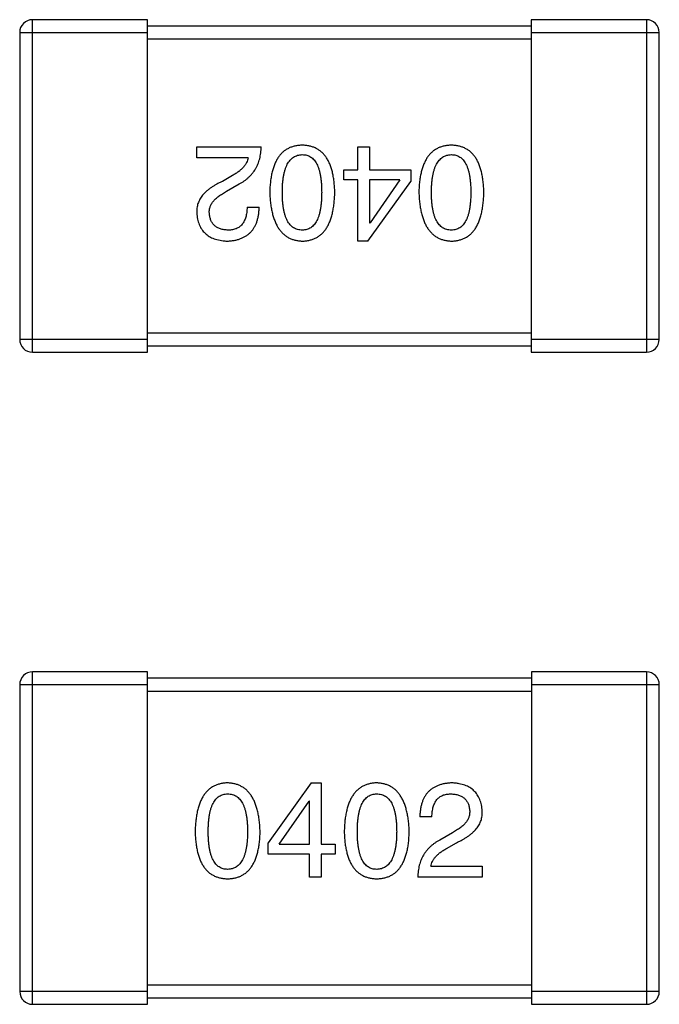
# Model space of a CAD drawing. Header units: inches. Extents: x -100 to 126, y -58 to 58.
# Tile 83 of 118: x 85.25 to 86.25, y 4.45 to 5.99. Entities that reach past the tile are written whole.
import ezdxf

# ---------------------------------------------------------------- set-up
doc = ezdxf.new("R2010")
doc.units = ezdxf.units.IN
doc.header["$LTSCALE"] = 1.21
doc.header["$MEASUREMENT"] = 0
doc.layers.get('0').update_dxf_attribs({"linetype": 'CONTINUOUS'})

msp = doc.modelspace()

# ---------------------------------------------------------------- linework, layer by layer
at = {"color": 7, "linetype": 'Continuous'}
for p, q in [((85.2685, 5.4709), (85.2685, 5.9909)), ((85.4485, 5.9909), (85.2685, 5.9909)), ((85.4485, 5.4709), (85.4485, 5.9909)), ((86.0485, 5.9909), (86.0485, 5.4709)), ((86.2285, 5.9909), (86.0485, 5.9909)), ((86.2285, 5.9909), (86.2285, 5.4709)), ((86.0485, 5.9809), (85.4485, 5.9809)), ((85.2485, 5.9709), (85.2485, 5.4909)), ((85.2485, 5.9709), (85.4485, 5.9709)), ((85.4485, 5.9609), (86.0485, 5.9609)), ((86.0485, 5.9709), (86.2485, 5.9709)), ((86.2485, 5.4909), (86.2485, 5.9709)), ((85.5254, 5.775), (85.5254, 5.7922)), ((85.5254, 5.7922), (85.6262, 5.7922)), ((85.7774, 5.7561), (85.7774, 5.7922)), ((85.7774, 5.7922), (85.7954, 5.7922)), ((85.7954, 5.7922), (85.7954, 5.7561)), ((85.6057, 5.775), (85.5254, 5.775)), ((85.5811, 5.7471), (85.5656, 5.7381)), ((85.7553, 5.7405), (85.7553, 5.7561)), ((85.7553, 5.7561), (85.7774, 5.7561)), ((85.7954, 5.7561), (85.8602, 5.7561)), ((85.8602, 5.7561), (85.8602, 5.7381)), ((85.5721, 5.7225), (85.5918, 5.734)), ((85.7774, 5.7405), (85.7553, 5.7405)), ((85.7774, 5.6446), (85.7774, 5.7405)), ((85.793, 5.6446), (85.8602, 5.7381)), ((85.7954, 5.7405), (85.7954, 5.6733)), ((85.843, 5.7405), (85.7954, 5.7405)), ((85.843, 5.7405), (85.7963, 5.6733)), ((85.6041, 5.6979), (85.6229, 5.6979)), ((85.7954, 5.6733), (85.7963, 5.6733)), ((85.793, 5.6446), (85.7774, 5.6446)), ((86.0485, 5.5009), (85.4485, 5.5009)), ((85.4485, 5.4909), (85.2485, 5.4909)), ((86.2485, 5.4909), (86.0485, 5.4909)), ((85.2685, 5.4709), (85.4485, 5.4709)), ((85.4485, 5.4809), (86.0485, 5.4809)), ((86.0485, 5.4709), (86.2285, 5.4709)), ((85.2686, 4.451), (85.2686, 4.971)), ((85.4486, 4.971), (85.2686, 4.971)), ((85.4486, 4.451), (85.4486, 4.971)), ((86.0486, 4.961), (85.4486, 4.961)), ((86.0486, 4.971), (86.0486, 4.451)), ((86.2286, 4.971), (86.0486, 4.971)), ((86.2286, 4.971), (86.2286, 4.451)), ((85.2486, 4.951), (85.2486, 4.471)), ((85.2486, 4.951), (85.4486, 4.951)), ((86.0486, 4.951), (86.2486, 4.951)), ((86.2486, 4.471), (86.2486, 4.951)), ((85.4486, 4.941), (86.0486, 4.941)), ((85.7042, 4.7973), (85.6369, 4.7038)), ((85.7042, 4.7973), (85.7197, 4.7973)), ((85.7197, 4.7973), (85.7197, 4.7014)), ((85.6542, 4.7014), (85.7009, 4.7686)), ((85.7017, 4.7686), (85.7009, 4.7686)), ((85.7017, 4.7014), (85.7017, 4.7686)), ((85.8931, 4.744), (85.8742, 4.744)), ((85.925, 4.7194), (85.9053, 4.7079)), ((85.6369, 4.6858), (85.6369, 4.7038)), ((85.6542, 4.7014), (85.7017, 4.7014)), ((85.7197, 4.7014), (85.7419, 4.7014)), ((85.7419, 4.7014), (85.7419, 4.6858)), ((85.916, 4.6948), (85.9316, 4.7038)), ((85.7017, 4.6858), (85.6369, 4.6858)), ((85.7017, 4.6497), (85.7017, 4.6858)), ((85.7197, 4.6858), (85.7197, 4.6497)), ((85.7419, 4.6858), (85.7197, 4.6858)), ((85.8914, 4.6669), (85.9717, 4.6669)), ((85.9717, 4.6669), (85.9717, 4.6497)), ((85.7197, 4.6497), (85.7017, 4.6497)), ((85.9717, 4.6497), (85.8709, 4.6497)), ((85.4486, 4.471), (85.2486, 4.471)), ((86.0486, 4.481), (85.4486, 4.481)), ((86.2486, 4.471), (86.0486, 4.471)), ((85.2686, 4.451), (85.4486, 4.451)), ((85.4486, 4.461), (86.0486, 4.461)), ((86.0486, 4.451), (86.2286, 4.451))]:
    msp.add_line(p, q, dxfattribs=at)
for centre, start, end in [((85.2685, 5.9709), 89.9999, 179.9999), ((86.2285, 5.9709), 359.9999, 89.9999), ((85.2685, 5.4909), 179.9999, 269.9999), ((86.2285, 5.4909), 269.9999, 359.9999), ((85.2686, 4.951), 89.9999, 179.9999), ((86.2286, 4.951), 359.9999, 89.9999), ((85.2686, 4.471), 179.9999, 269.9999), ((86.2286, 4.471), 269.9999, 359.9999)]:
    msp.add_arc(centre, 0.02, start, end, dxfattribs=at)
for points, knots in [([(85.5918, 5.734), (85.5932, 5.7347), (85.5959, 5.7363), (85.5997, 5.7388), (85.6033, 5.7415), (85.6065, 5.7443), (85.6096, 5.7474), (85.6124, 5.7506), (85.615, 5.754), (85.6172, 5.7575), (85.6193, 5.7613), (85.621, 5.7652), (85.6226, 5.7692), (85.6238, 5.7735), (85.6248, 5.7779), (85.6255, 5.7825), (85.626, 5.7873), (85.6262, 5.7905), (85.6262, 5.7922)], [0, 0, 0, 0, 0.065828, 0.130094, 0.192451, 0.254037, 0.313974, 0.373757, 0.433048, 0.492243, 0.551902, 0.611758, 0.672678, 0.734814, 0.798569, 0.863693, 0.930488, 1, 1, 1, 1]), ([(85.6903, 5.7946), (85.6883, 5.7946), (85.6845, 5.7944), (85.6788, 5.7934), (85.6736, 5.7919), (85.6687, 5.7898), (85.6642, 5.7872), (85.66, 5.784), (85.6563, 5.7802), (85.6529, 5.7758), (85.6499, 5.7709), (85.6473, 5.7654), (85.6451, 5.7593), (85.6432, 5.7527), (85.6417, 5.7456), (85.6406, 5.7378), (85.6398, 5.7295), (85.6396, 5.7238), (85.6395, 5.7209)], [0, 0, 0, 0, 0.059134, 0.115603, 0.169236, 0.221572, 0.273254, 0.32474, 0.377319, 0.431815, 0.488555, 0.548609, 0.612242, 0.680182, 0.75251, 0.829782, 0.91231, 1, 1, 1, 1]), ([(85.7412, 5.7209), (85.7411, 5.7238), (85.7409, 5.7295), (85.7401, 5.7378), (85.739, 5.7456), (85.7375, 5.7527), (85.7356, 5.7593), (85.7334, 5.7654), (85.7308, 5.7709), (85.7277, 5.7758), (85.7244, 5.7802), (85.7206, 5.784), (85.7165, 5.7872), (85.712, 5.7898), (85.7071, 5.7919), (85.7018, 5.7934), (85.6962, 5.7944), (85.6923, 5.7946), (85.6903, 5.7946)], [0, 0, 0, 0, 0.087693, 0.170223, 0.247496, 0.319826, 0.387768, 0.451403, 0.511459, 0.568358, 0.622671, 0.675251, 0.726739, 0.778422, 0.830759, 0.884394, 0.940865, 1, 1, 1, 1]), ([(85.9235, 5.7946), (85.9215, 5.7946), (85.9176, 5.7944), (85.912, 5.7934), (85.9067, 5.7919), (85.9018, 5.7898), (85.8973, 5.7872), (85.8932, 5.784), (85.8894, 5.7802), (85.886, 5.7758), (85.8831, 5.7709), (85.8805, 5.7654), (85.8782, 5.7593), (85.8764, 5.7527), (85.8748, 5.7456), (85.8737, 5.7378), (85.873, 5.7295), (85.8728, 5.7238), (85.8727, 5.7209)], [0, 0, 0, 0, 0.059134, 0.115603, 0.169236, 0.221572, 0.273254, 0.32474, 0.377319, 0.431815, 0.488555, 0.548609, 0.612242, 0.680182, 0.75251, 0.829782, 0.91231, 1, 1, 1, 1]), ([(85.9743, 5.7209), (85.9742, 5.7238), (85.974, 5.7295), (85.9732, 5.7378), (85.9721, 5.7456), (85.9706, 5.7527), (85.9688, 5.7593), (85.9665, 5.7654), (85.9639, 5.7709), (85.9609, 5.7758), (85.9576, 5.7802), (85.9538, 5.784), (85.9497, 5.7872), (85.9451, 5.7898), (85.9402, 5.7919), (85.935, 5.7934), (85.9294, 5.7944), (85.9255, 5.7946), (85.9235, 5.7946)], [0, 0, 0, 0, 0.087693, 0.170223, 0.247496, 0.319826, 0.387768, 0.451403, 0.511459, 0.568358, 0.622671, 0.675251, 0.726739, 0.778422, 0.830759, 0.884394, 0.940865, 1, 1, 1, 1]), ([(85.6057, 5.775), (85.6055, 5.7737), (85.6049, 5.771), (85.6033, 5.7673), (85.6011, 5.7636), (85.5983, 5.7601), (85.5949, 5.7566), (85.5909, 5.7533), (85.5863, 5.7501), (85.5829, 5.7481), (85.5811, 5.7471)], [0, 0, 0, 0, 0.103034, 0.208166, 0.318255, 0.434664, 0.559728, 0.695394, 0.841708, 1, 1, 1, 1]), ([(85.6592, 5.7209), (85.6592, 5.7232), (85.6593, 5.7278), (85.6596, 5.7344), (85.6602, 5.7405), (85.6611, 5.7463), (85.6621, 5.7515), (85.6635, 5.7564), (85.665, 5.7607), (85.6669, 5.7647), (85.6689, 5.7682), (85.6713, 5.7712), (85.6738, 5.7738), (85.6767, 5.7759), (85.6797, 5.7776), (85.683, 5.7789), (85.6866, 5.7797), (85.6891, 5.7798), (85.6903, 5.7799)], [0, 0, 0, 0, 0.094834, 0.184067, 0.267029, 0.344713, 0.417334, 0.484367, 0.546941, 0.604717, 0.65953, 0.710539, 0.759381, 0.806382, 0.853027, 0.900623, 0.949121, 1, 1, 1, 1]), ([(85.6903, 5.7799), (85.6916, 5.7798), (85.694, 5.7797), (85.6974, 5.7791), (85.7007, 5.7779), (85.7037, 5.7762), (85.7064, 5.7742), (85.7089, 5.7716), (85.7112, 5.7686), (85.7132, 5.7651), (85.715, 5.7611), (85.7165, 5.7567), (85.7178, 5.7519), (85.7189, 5.7466), (85.7197, 5.7408), (85.7202, 5.7346), (85.7206, 5.7279), (85.7206, 5.7232), (85.7207, 5.7209)], [0, 0, 0, 0, 0.049766, 0.097012, 0.143225, 0.188786, 0.235079, 0.282962, 0.333687, 0.387747, 0.445963, 0.508657, 0.576545, 0.649868, 0.72822, 0.812712, 0.903543, 1, 1, 1, 1]), ([(85.8923, 5.7209), (85.8924, 5.7232), (85.8924, 5.7278), (85.8928, 5.7344), (85.8934, 5.7405), (85.8942, 5.7463), (85.8953, 5.7515), (85.8966, 5.7564), (85.8982, 5.7607), (85.9, 5.7647), (85.9021, 5.7682), (85.9044, 5.7712), (85.907, 5.7738), (85.9098, 5.7759), (85.9129, 5.7776), (85.9162, 5.7789), (85.9198, 5.7797), (85.9222, 5.7798), (85.9235, 5.7799)], [0, 0, 0, 0, 0.094834, 0.184067, 0.267029, 0.344713, 0.417334, 0.484367, 0.546941, 0.604717, 0.65953, 0.710539, 0.759381, 0.806382, 0.853027, 0.900623, 0.949121, 1, 1, 1, 1]), ([(85.9235, 5.7799), (85.9247, 5.7798), (85.9271, 5.7797), (85.9306, 5.7791), (85.9338, 5.7779), (85.9368, 5.7762), (85.9396, 5.7742), (85.9421, 5.7716), (85.9443, 5.7686), (85.9463, 5.7651), (85.9481, 5.7611), (85.9497, 5.7567), (85.9509, 5.7519), (85.952, 5.7466), (85.9528, 5.7408), (85.9534, 5.7346), (85.9538, 5.7279), (85.9538, 5.7232), (85.9538, 5.7209)], [0, 0, 0, 0, 0.049766, 0.097012, 0.143225, 0.188786, 0.235079, 0.282962, 0.333687, 0.387747, 0.445963, 0.508657, 0.576545, 0.649868, 0.72822, 0.812712, 0.903543, 1, 1, 1, 1]), ([(85.5656, 5.7381), (85.5639, 5.7373), (85.5606, 5.7358), (85.5558, 5.7333), (85.5515, 5.7307), (85.5474, 5.728), (85.5437, 5.7253), (85.5403, 5.7224), (85.5373, 5.7195), (85.5346, 5.7164), (85.5323, 5.7133), (85.5303, 5.7101), (85.5286, 5.7068), (85.5272, 5.7034), (85.5263, 5.6999), (85.5256, 5.6963), (85.5253, 5.6926), (85.5254, 5.6901), (85.5254, 5.6889)], [0, 0, 0, 0, 0.082731, 0.161257, 0.236138, 0.307554, 0.375712, 0.440848, 0.502916, 0.562567, 0.619798, 0.675716, 0.73039, 0.78386, 0.837315, 0.890547, 0.944917, 1, 1, 1, 1]), ([(85.5451, 5.6881), (85.545, 5.6889), (85.5449, 5.6905), (85.5451, 5.6929), (85.5455, 5.6953), (85.5461, 5.6976), (85.547, 5.6999), (85.5481, 5.7022), (85.5494, 5.7044), (85.551, 5.7066), (85.5528, 5.7087), (85.5549, 5.7108), (85.5572, 5.7129), (85.5597, 5.7149), (85.5625, 5.7168), (85.5655, 5.7188), (85.5687, 5.7207), (85.571, 5.7219), (85.5721, 5.7225)], [0, 0, 0, 0, 0.052237, 0.103888, 0.155485, 0.207395, 0.259864, 0.31356, 0.369176, 0.4266, 0.486836, 0.550048, 0.61567, 0.685271, 0.75824, 0.834614, 0.915635, 1, 1, 1, 1]), ([(85.6395, 5.7209), (85.6396, 5.7179), (85.6399, 5.712), (85.6408, 5.7035), (85.642, 5.6956), (85.6435, 5.6883), (85.6454, 5.6815), (85.6477, 5.6753), (85.6503, 5.6696), (85.6533, 5.6645), (85.6567, 5.66), (85.6604, 5.6561), (85.6645, 5.6527), (85.669, 5.6499), (85.6738, 5.6477), (85.679, 5.6461), (85.6845, 5.645), (85.6884, 5.6448), (85.6903, 5.6446)], [0, 0, 0, 0, 0.088475, 0.171606, 0.249595, 0.322626, 0.391327, 0.455765, 0.516374, 0.573675, 0.628522, 0.681161, 0.732559, 0.783563, 0.83504, 0.887639, 0.942585, 1, 1, 1, 1]), ([(85.6903, 5.6619), (85.6891, 5.6619), (85.6866, 5.662), (85.6831, 5.6627), (85.6797, 5.6638), (85.6766, 5.6655), (85.6738, 5.6676), (85.6712, 5.6701), (85.669, 5.6732), (85.6668, 5.6767), (85.665, 5.6806), (85.6635, 5.685), (85.6621, 5.6899), (85.6611, 5.6952), (85.6602, 5.7009), (85.6596, 5.7072), (85.6593, 5.7139), (85.6592, 5.7185), (85.6592, 5.7209)], [0, 0, 0, 0, 0.050604, 0.098688, 0.145699, 0.191791, 0.238625, 0.286717, 0.337546, 0.391814, 0.449755, 0.512106, 0.579685, 0.652048, 0.730262, 0.814146, 0.904281, 1, 1, 1, 1]), ([(85.7207, 5.7209), (85.7206, 5.7185), (85.7206, 5.7139), (85.7202, 5.7072), (85.7197, 5.7009), (85.7189, 5.6952), (85.7177, 5.6899), (85.7165, 5.685), (85.715, 5.6806), (85.7132, 5.6767), (85.7112, 5.6732), (85.7089, 5.6701), (85.7064, 5.6676), (85.7037, 5.6655), (85.7007, 5.6638), (85.6974, 5.6627), (85.694, 5.662), (85.6916, 5.6619), (85.6903, 5.6619)], [0, 0, 0, 0, 0.096452, 0.187278, 0.271765, 0.350519, 0.423437, 0.491321, 0.554011, 0.612224, 0.666281, 0.717003, 0.764884, 0.811423, 0.856783, 0.902993, 0.950236, 1, 1, 1, 1]), ([(85.6903, 5.6446), (85.6923, 5.6447), (85.6962, 5.6449), (85.7018, 5.6459), (85.7071, 5.6475), (85.712, 5.6496), (85.7165, 5.6523), (85.7206, 5.6557), (85.7244, 5.6596), (85.7278, 5.6641), (85.7308, 5.6692), (85.7334, 5.6749), (85.7356, 5.6811), (85.7375, 5.688), (85.739, 5.6954), (85.7401, 5.7034), (85.7409, 5.7119), (85.7411, 5.7178), (85.7412, 5.7209)], [0, 0, 0, 0, 0.057911, 0.113262, 0.165956, 0.217443, 0.268511, 0.319665, 0.372, 0.426129, 0.483365, 0.543779, 0.607756, 0.676562, 0.749704, 0.827713, 0.911177, 1, 1, 1, 1]), ([(85.8727, 5.7209), (85.8728, 5.7179), (85.8731, 5.712), (85.8739, 5.7035), (85.8751, 5.6956), (85.8767, 5.6883), (85.8785, 5.6815), (85.8808, 5.6753), (85.8835, 5.6696), (85.8865, 5.6645), (85.8898, 5.66), (85.8936, 5.6561), (85.8977, 5.6527), (85.9021, 5.6499), (85.907, 5.6477), (85.9122, 5.6461), (85.9177, 5.645), (85.9215, 5.6448), (85.9235, 5.6446)], [0, 0, 0, 0, 0.088475, 0.171606, 0.249595, 0.322626, 0.391327, 0.455765, 0.516374, 0.573675, 0.628522, 0.681161, 0.732559, 0.783563, 0.83504, 0.887639, 0.942585, 1, 1, 1, 1]), ([(85.9235, 5.6619), (85.9222, 5.6619), (85.9198, 5.662), (85.9162, 5.6627), (85.9129, 5.6638), (85.9098, 5.6655), (85.907, 5.6676), (85.9044, 5.6701), (85.9021, 5.6732), (85.9, 5.6767), (85.8982, 5.6806), (85.8966, 5.685), (85.8953, 5.6899), (85.8942, 5.6952), (85.8934, 5.7009), (85.8928, 5.7072), (85.8924, 5.7139), (85.8924, 5.7185), (85.8923, 5.7209)], [0, 0, 0, 0, 0.050604, 0.098688, 0.145699, 0.191791, 0.238625, 0.286717, 0.337546, 0.391814, 0.449755, 0.512106, 0.579685, 0.652048, 0.730262, 0.814146, 0.904281, 1, 1, 1, 1]), ([(85.9235, 5.6446), (85.9255, 5.6447), (85.9294, 5.6449), (85.935, 5.6459), (85.9402, 5.6475), (85.9451, 5.6496), (85.9497, 5.6523), (85.9538, 5.6557), (85.9576, 5.6596), (85.9609, 5.6641), (85.9639, 5.6692), (85.9665, 5.6749), (85.9688, 5.6811), (85.9706, 5.688), (85.9721, 5.6954), (85.9732, 5.7034), (85.974, 5.7119), (85.9742, 5.7178), (85.9743, 5.7209)], [0, 0, 0, 0, 0.057911, 0.113262, 0.165956, 0.217443, 0.268511, 0.319665, 0.372, 0.426129, 0.483365, 0.543779, 0.607756, 0.676562, 0.749704, 0.827713, 0.911177, 1, 1, 1, 1]), ([(85.9538, 5.7209), (85.9538, 5.7185), (85.9538, 5.7139), (85.9534, 5.7072), (85.9528, 5.7009), (85.952, 5.6952), (85.9509, 5.6899), (85.9497, 5.685), (85.9481, 5.6806), (85.9463, 5.6767), (85.9443, 5.6732), (85.9421, 5.6701), (85.9396, 5.6676), (85.9368, 5.6655), (85.9338, 5.6638), (85.9306, 5.6627), (85.9271, 5.662), (85.9247, 5.6619), (85.9235, 5.6619)], [0, 0, 0, 0, 0.096452, 0.187278, 0.271765, 0.350519, 0.423437, 0.491321, 0.554011, 0.612224, 0.666281, 0.717003, 0.764884, 0.811423, 0.856783, 0.902993, 0.950236, 1, 1, 1, 1]), ([(85.5721, 5.6446), (85.5741, 5.6447), (85.5781, 5.6449), (85.5838, 5.6457), (85.5891, 5.6469), (85.594, 5.6485), (85.5985, 5.6505), (85.6027, 5.6528), (85.6065, 5.6555), (85.6099, 5.6587), (85.6129, 5.6623), (85.6155, 5.6662), (85.6177, 5.6706), (85.6196, 5.6753), (85.621, 5.6804), (85.6221, 5.6859), (85.6227, 5.6918), (85.6229, 5.6958), (85.6229, 5.6979)], [0, 0, 0, 0, 0.07282, 0.141057, 0.2062, 0.267672, 0.326735, 0.383519, 0.439188, 0.494454, 0.549628, 0.605958, 0.66397, 0.72402, 0.787502, 0.854127, 0.925065, 1, 1, 1, 1]), ([(85.6041, 5.6979), (85.604, 5.6965), (85.6039, 5.6936), (85.6035, 5.6895), (85.6029, 5.6857), (85.602, 5.6822), (85.6009, 5.679), (85.5996, 5.676), (85.5981, 5.6733), (85.5963, 5.6709), (85.5944, 5.6687), (85.5922, 5.6669), (85.5898, 5.6653), (85.5872, 5.664), (85.5843, 5.6631), (85.5813, 5.6624), (85.578, 5.6619), (85.5757, 5.6619), (85.5746, 5.6619)], [0, 0, 0, 0, 0.082594, 0.15978, 0.232961, 0.301462, 0.365595, 0.426678, 0.484662, 0.540809, 0.595146, 0.648401, 0.702272, 0.757102, 0.813447, 0.872233, 0.934055, 1, 1, 1, 1]), ([(85.5254, 5.6889), (85.5255, 5.6872), (85.5258, 5.6839), (85.5266, 5.6791), (85.5277, 5.6746), (85.5292, 5.6705), (85.5309, 5.6666), (85.533, 5.6631), (85.5355, 5.6598), (85.5383, 5.6569), (85.5414, 5.6543), (85.5448, 5.6519), (85.5486, 5.6499), (85.5526, 5.6482), (85.5571, 5.6469), (85.5618, 5.6458), (85.5668, 5.645), (85.5703, 5.6448), (85.5721, 5.6446)], [0, 0, 0, 0, 0.070688, 0.137741, 0.201612, 0.262778, 0.321223, 0.378455, 0.434411, 0.490146, 0.546362, 0.603392, 0.662208, 0.723401, 0.787372, 0.85442, 0.925153, 1, 1, 1, 1]), ([(85.5746, 5.6619), (85.5735, 5.6619), (85.5713, 5.662), (85.5681, 5.6624), (85.5651, 5.663), (85.5623, 5.6637), (85.5598, 5.6647), (85.5574, 5.6659), (85.5552, 5.6672), (85.5532, 5.6688), (85.5515, 5.6705), (85.5499, 5.6725), (85.5486, 5.6746), (85.5475, 5.6769), (85.5466, 5.6795), (85.5458, 5.6822), (85.5453, 5.6851), (85.5452, 5.6871), (85.5451, 5.6881)], [0, 0, 0, 0, 0.076112, 0.148436, 0.216883, 0.281466, 0.34298, 0.402356, 0.459881, 0.51546, 0.571111, 0.62658, 0.683162, 0.741007, 0.801404, 0.863825, 0.930544, 1, 1, 1, 1]), ([(85.5737, 4.7973), (85.5717, 4.7972), (85.5678, 4.797), (85.5621, 4.796), (85.5569, 4.7944), (85.552, 4.7923), (85.5475, 4.7896), (85.5433, 4.7862), (85.5396, 4.7823), (85.5362, 4.7778), (85.5332, 4.7727), (85.5306, 4.767), (85.5284, 4.7608), (85.5265, 4.754), (85.525, 4.7466), (85.5239, 4.7386), (85.5231, 4.73), (85.5229, 4.7241), (85.5228, 4.721)], [0, 0, 0, 0, 0.057911, 0.113262, 0.165956, 0.217443, 0.268511, 0.319665, 0.372, 0.426129, 0.483365, 0.543779, 0.607756, 0.676562, 0.749704, 0.827713, 0.911177, 1, 1, 1, 1]), ([(85.6245, 4.721), (85.6243, 4.7241), (85.6241, 4.7299), (85.6232, 4.7384), (85.622, 4.7463), (85.6205, 4.7536), (85.6186, 4.7604), (85.6163, 4.7667), (85.6137, 4.7723), (85.6107, 4.7774), (85.6073, 4.7819), (85.6036, 4.7859), (85.5995, 4.7892), (85.595, 4.792), (85.5902, 4.7942), (85.585, 4.7959), (85.5794, 4.7969), (85.5756, 4.7972), (85.5737, 4.7973)], [0, 0, 0, 0, 0.088475, 0.171606, 0.249595, 0.322626, 0.391327, 0.455765, 0.516374, 0.573675, 0.628522, 0.681161, 0.732559, 0.783563, 0.83504, 0.887639, 0.942585, 1, 1, 1, 1]), ([(85.8068, 4.7973), (85.8048, 4.7972), (85.8009, 4.797), (85.7953, 4.796), (85.7901, 4.7944), (85.7851, 4.7923), (85.7806, 4.7896), (85.7765, 4.7862), (85.7727, 4.7823), (85.7694, 4.7778), (85.7664, 4.7727), (85.7638, 4.767), (85.7615, 4.7608), (85.7597, 4.754), (85.7581, 4.7466), (85.7571, 4.7386), (85.7563, 4.73), (85.7561, 4.7241), (85.756, 4.721)], [0, 0, 0, 0, 0.057911, 0.113262, 0.165956, 0.217443, 0.268511, 0.319665, 0.372, 0.426129, 0.483365, 0.543779, 0.607756, 0.676562, 0.749704, 0.827713, 0.911177, 1, 1, 1, 1]), ([(85.8576, 4.721), (85.8575, 4.7241), (85.8572, 4.7299), (85.8564, 4.7384), (85.8552, 4.7463), (85.8536, 4.7536), (85.8517, 4.7604), (85.8495, 4.7667), (85.8468, 4.7723), (85.8438, 4.7774), (85.8404, 4.7819), (85.8367, 4.7859), (85.8326, 4.7892), (85.8282, 4.792), (85.8233, 4.7942), (85.8181, 4.7959), (85.8126, 4.7969), (85.8088, 4.7972), (85.8068, 4.7973)], [0, 0, 0, 0, 0.088475, 0.171606, 0.249595, 0.322626, 0.391327, 0.455765, 0.516374, 0.573675, 0.628522, 0.681161, 0.732559, 0.783563, 0.83504, 0.887639, 0.942585, 1, 1, 1, 1]), ([(85.925, 4.7973), (85.923, 4.7972), (85.9191, 4.797), (85.9134, 4.7962), (85.9081, 4.795), (85.9031, 4.7934), (85.8986, 4.7915), (85.8944, 4.7891), (85.8906, 4.7864), (85.8873, 4.7832), (85.8842, 4.7796), (85.8816, 4.7757), (85.8794, 4.7714), (85.8776, 4.7666), (85.8761, 4.7615), (85.8751, 4.756), (85.8744, 4.7501), (85.8743, 4.7461), (85.8742, 4.744)], [0, 0, 0, 0, 0.07282, 0.141057, 0.2062, 0.267672, 0.326735, 0.383519, 0.439188, 0.494454, 0.549628, 0.605958, 0.66397, 0.72402, 0.787502, 0.854127, 0.925065, 1, 1, 1, 1]), ([(85.9717, 4.753), (85.9716, 4.7547), (85.9713, 4.758), (85.9705, 4.7628), (85.9694, 4.7673), (85.968, 4.7714), (85.9662, 4.7753), (85.9641, 4.7789), (85.9617, 4.7821), (85.9589, 4.785), (85.9558, 4.7877), (85.9523, 4.79), (85.9486, 4.792), (85.9445, 4.7937), (85.9401, 4.795), (85.9354, 4.7961), (85.9303, 4.7969), (85.9268, 4.7971), (85.925, 4.7973)], [0, 0, 0, 0, 0.070688, 0.137741, 0.201612, 0.262778, 0.321223, 0.378455, 0.434411, 0.490146, 0.546362, 0.603392, 0.662208, 0.723401, 0.787372, 0.85442, 0.925153, 1, 1, 1, 1]), ([(85.5433, 4.721), (85.5433, 4.7234), (85.5434, 4.728), (85.5438, 4.7347), (85.5443, 4.741), (85.5451, 4.7468), (85.5462, 4.7521), (85.5475, 4.7569), (85.549, 4.7613), (85.5508, 4.7652), (85.5528, 4.7687), (85.5551, 4.7718), (85.5576, 4.7743), (85.5603, 4.7765), (85.5633, 4.7781), (85.5665, 4.7792), (85.57, 4.7799), (85.5724, 4.78), (85.5737, 4.7801)], [0, 0, 0, 0, 0.096452, 0.187278, 0.271765, 0.350519, 0.423437, 0.491321, 0.554011, 0.612224, 0.666281, 0.717003, 0.764884, 0.811423, 0.856783, 0.902993, 0.950236, 1, 1, 1, 1]), ([(85.5737, 4.7801), (85.5749, 4.78), (85.5774, 4.7799), (85.5809, 4.7792), (85.5843, 4.7781), (85.5874, 4.7765), (85.5901, 4.7743), (85.5927, 4.7718), (85.595, 4.7687), (85.5971, 4.7653), (85.5989, 4.7613), (85.6005, 4.7569), (85.6018, 4.7521), (85.6029, 4.7467), (85.6038, 4.741), (85.6044, 4.7347), (85.6047, 4.728), (85.6048, 4.7234), (85.6048, 4.721)], [0, 0, 0, 0, 0.050604, 0.098688, 0.145699, 0.191791, 0.238625, 0.286717, 0.337546, 0.391814, 0.449755, 0.512106, 0.579685, 0.652048, 0.730262, 0.814146, 0.904281, 1, 1, 1, 1]), ([(85.7765, 4.721), (85.7765, 4.7234), (85.7765, 4.728), (85.7769, 4.7347), (85.7775, 4.741), (85.7783, 4.7468), (85.7794, 4.7521), (85.7806, 4.7569), (85.7822, 4.7613), (85.784, 4.7652), (85.786, 4.7687), (85.7882, 4.7718), (85.7907, 4.7743), (85.7935, 4.7765), (85.7965, 4.7781), (85.7997, 4.7792), (85.8032, 4.7799), (85.8056, 4.78), (85.8068, 4.7801)], [0, 0, 0, 0, 0.096452, 0.187278, 0.271765, 0.350519, 0.423437, 0.491321, 0.554011, 0.612224, 0.666281, 0.717003, 0.764884, 0.811423, 0.856783, 0.902993, 0.950236, 1, 1, 1, 1]), ([(85.8068, 4.7801), (85.8081, 4.78), (85.8105, 4.7799), (85.8141, 4.7792), (85.8174, 4.7781), (85.8205, 4.7765), (85.8233, 4.7743), (85.8259, 4.7718), (85.8282, 4.7687), (85.8303, 4.7653), (85.8321, 4.7613), (85.8337, 4.7569), (85.835, 4.7521), (85.8361, 4.7467), (85.8369, 4.741), (85.8375, 4.7347), (85.8379, 4.728), (85.8379, 4.7234), (85.838, 4.721)], [0, 0, 0, 0, 0.050604, 0.098688, 0.145699, 0.191791, 0.238625, 0.286717, 0.337546, 0.391814, 0.449755, 0.512106, 0.579685, 0.652048, 0.730262, 0.814146, 0.904281, 1, 1, 1, 1]), ([(85.8931, 4.744), (85.8931, 4.7455), (85.8932, 4.7483), (85.8936, 4.7524), (85.8943, 4.7562), (85.8951, 4.7597), (85.8962, 4.763), (85.8975, 4.766), (85.899, 4.7687), (85.9008, 4.7711), (85.9027, 4.7732), (85.9049, 4.7751), (85.9073, 4.7766), (85.91, 4.7779), (85.9128, 4.7789), (85.9159, 4.7795), (85.9191, 4.78), (85.9214, 4.78), (85.9226, 4.7801)], [0, 0, 0, 0, 0.082594, 0.15978, 0.232961, 0.301462, 0.365595, 0.426678, 0.484662, 0.540809, 0.595146, 0.648401, 0.702272, 0.757102, 0.813447, 0.872233, 0.934055, 1, 1, 1, 1]), ([(85.9226, 4.7801), (85.9237, 4.78), (85.9259, 4.7799), (85.9291, 4.7796), (85.932, 4.7789), (85.9348, 4.7782), (85.9374, 4.7772), (85.9398, 4.7761), (85.9419, 4.7747), (85.9439, 4.7732), (85.9456, 4.7714), (85.9472, 4.7695), (85.9485, 4.7673), (85.9497, 4.765), (85.9506, 4.7625), (85.9513, 4.7598), (85.9518, 4.7569), (85.952, 4.7549), (85.9521, 4.7538)], [0, 0, 0, 0, 0.076112, 0.148436, 0.216883, 0.281466, 0.34298, 0.402356, 0.459881, 0.51546, 0.571111, 0.62658, 0.683162, 0.741007, 0.801404, 0.863825, 0.930544, 1, 1, 1, 1]), ([(85.9521, 4.7538), (85.9521, 4.753), (85.9522, 4.7514), (85.952, 4.749), (85.9516, 4.7466), (85.9511, 4.7443), (85.9501, 4.742), (85.9491, 4.7397), (85.9477, 4.7375), (85.9461, 4.7354), (85.9443, 4.7332), (85.9423, 4.7311), (85.94, 4.7291), (85.9374, 4.727), (85.9347, 4.7251), (85.9317, 4.7231), (85.9284, 4.7212), (85.9262, 4.72), (85.925, 4.7194)], [0, 0, 0, 0, 0.052237, 0.103888, 0.155485, 0.207395, 0.259864, 0.31356, 0.369176, 0.4266, 0.486836, 0.550048, 0.61567, 0.685271, 0.75824, 0.834614, 0.915635, 1, 1, 1, 1]), ([(85.9316, 4.7038), (85.9333, 4.7046), (85.9366, 4.7061), (85.9413, 4.7086), (85.9457, 4.7112), (85.9497, 4.7139), (85.9534, 4.7167), (85.9568, 4.7195), (85.9598, 4.7225), (85.9625, 4.7255), (85.9649, 4.7286), (85.9669, 4.7318), (85.9686, 4.7351), (85.9699, 4.7385), (85.9709, 4.742), (85.9715, 4.7456), (85.9718, 4.7493), (85.9718, 4.7518), (85.9717, 4.753)], [0, 0, 0, 0, 0.082731, 0.161257, 0.236138, 0.307554, 0.375712, 0.440848, 0.502916, 0.562567, 0.619798, 0.675716, 0.73039, 0.78386, 0.837315, 0.890547, 0.944917, 1, 1, 1, 1]), ([(85.5228, 4.721), (85.5229, 4.7181), (85.5231, 4.7124), (85.5239, 4.7041), (85.525, 4.6964), (85.5265, 4.6892), (85.5284, 4.6826), (85.5306, 4.6766), (85.5332, 4.6711), (85.5362, 4.6662), (85.5396, 4.6618), (85.5433, 4.658), (85.5475, 4.6547), (85.552, 4.6521), (85.5569, 4.65), (85.5622, 4.6485), (85.5678, 4.6475), (85.5717, 4.6474), (85.5737, 4.6473)], [0, 0, 0, 0, 0.087693, 0.170223, 0.247496, 0.319826, 0.387768, 0.451403, 0.511459, 0.568358, 0.622671, 0.675251, 0.726739, 0.778422, 0.830759, 0.884394, 0.940865, 1, 1, 1, 1]), ([(85.5737, 4.662), (85.5724, 4.6621), (85.57, 4.6622), (85.5666, 4.6629), (85.5633, 4.664), (85.5603, 4.6657), (85.5576, 4.6678), (85.5551, 4.6703), (85.5528, 4.6734), (85.5508, 4.6768), (85.549, 4.6808), (85.5475, 4.6852), (85.5462, 4.6901), (85.5451, 4.6954), (85.5443, 4.7011), (85.5438, 4.7074), (85.5434, 4.7141), (85.5433, 4.7187), (85.5433, 4.721)], [0, 0, 0, 0, 0.049766, 0.097012, 0.143225, 0.188786, 0.235079, 0.282962, 0.333687, 0.387747, 0.445963, 0.508657, 0.576545, 0.649868, 0.72822, 0.812712, 0.903543, 1, 1, 1, 1]), ([(85.5737, 4.6473), (85.5756, 4.6474), (85.5795, 4.6475), (85.5852, 4.6485), (85.5904, 4.65), (85.5953, 4.6521), (85.5998, 4.6547), (85.604, 4.658), (85.6077, 4.6618), (85.6111, 4.6661), (85.6141, 4.6711), (85.6167, 4.6766), (85.6189, 4.6826), (85.6208, 4.6892), (85.6223, 4.6964), (85.6234, 4.7041), (85.6242, 4.7124), (85.6244, 4.7181), (85.6245, 4.721)], [0, 0, 0, 0, 0.059134, 0.115603, 0.169236, 0.221572, 0.273254, 0.32474, 0.377319, 0.431815, 0.488555, 0.548609, 0.612242, 0.680182, 0.75251, 0.829782, 0.91231, 1, 1, 1, 1]), ([(85.6048, 4.721), (85.6048, 4.7187), (85.6047, 4.7141), (85.6044, 4.7075), (85.6038, 4.7014), (85.6029, 4.6957), (85.6019, 4.6904), (85.6005, 4.6856), (85.599, 4.6812), (85.5971, 4.6772), (85.595, 4.6738), (85.5927, 4.6707), (85.5902, 4.6681), (85.5873, 4.666), (85.5843, 4.6643), (85.5809, 4.663), (85.5774, 4.6623), (85.5749, 4.6621), (85.5737, 4.662)], [0, 0, 0, 0, 0.094834, 0.184067, 0.267029, 0.344713, 0.417334, 0.484367, 0.546941, 0.604717, 0.65953, 0.710539, 0.759381, 0.806382, 0.853027, 0.900623, 0.949121, 1, 1, 1, 1]), ([(85.756, 4.721), (85.7561, 4.7181), (85.7563, 4.7124), (85.7571, 4.7041), (85.7581, 4.6964), (85.7597, 4.6892), (85.7615, 4.6826), (85.7638, 4.6766), (85.7664, 4.6711), (85.7694, 4.6662), (85.7727, 4.6618), (85.7765, 4.658), (85.7806, 4.6547), (85.7852, 4.6521), (85.7901, 4.65), (85.7953, 4.6485), (85.8009, 4.6475), (85.8048, 4.6474), (85.8068, 4.6473)], [0, 0, 0, 0, 0.087693, 0.170223, 0.247496, 0.319826, 0.387768, 0.451403, 0.511459, 0.568358, 0.622671, 0.675251, 0.726739, 0.778422, 0.830759, 0.884394, 0.940865, 1, 1, 1, 1]), ([(85.8068, 4.662), (85.8056, 4.6621), (85.8032, 4.6622), (85.7997, 4.6629), (85.7965, 4.664), (85.7935, 4.6657), (85.7907, 4.6678), (85.7882, 4.6703), (85.786, 4.6734), (85.784, 4.6768), (85.7822, 4.6808), (85.7806, 4.6852), (85.7794, 4.6901), (85.7783, 4.6954), (85.7775, 4.7011), (85.7769, 4.7074), (85.7765, 4.7141), (85.7765, 4.7187), (85.7765, 4.721)], [0, 0, 0, 0, 0.049766, 0.097012, 0.143225, 0.188786, 0.235079, 0.282962, 0.333687, 0.387747, 0.445963, 0.508657, 0.576545, 0.649868, 0.72822, 0.812712, 0.903543, 1, 1, 1, 1]), ([(85.838, 4.721), (85.8379, 4.7187), (85.8379, 4.7141), (85.8375, 4.7075), (85.8369, 4.7014), (85.8361, 4.6957), (85.835, 4.6904), (85.8337, 4.6856), (85.8321, 4.6812), (85.8303, 4.6772), (85.8282, 4.6738), (85.8259, 4.6707), (85.8233, 4.6681), (85.8205, 4.666), (85.8174, 4.6643), (85.8141, 4.663), (85.8105, 4.6623), (85.8081, 4.6621), (85.8068, 4.662)], [0, 0, 0, 0, 0.094834, 0.184067, 0.267029, 0.344713, 0.417334, 0.484367, 0.546941, 0.604717, 0.65953, 0.710539, 0.759381, 0.806382, 0.853027, 0.900623, 0.949121, 1, 1, 1, 1]), ([(85.8068, 4.6473), (85.8088, 4.6474), (85.8127, 4.6475), (85.8183, 4.6485), (85.8236, 4.65), (85.8285, 4.6521), (85.833, 4.6547), (85.8371, 4.658), (85.8409, 4.6618), (85.8442, 4.6661), (85.8472, 4.6711), (85.8498, 4.6766), (85.8521, 4.6826), (85.8539, 4.6892), (85.8555, 4.6964), (85.8566, 4.7041), (85.8573, 4.7124), (85.8575, 4.7181), (85.8576, 4.721)], [0, 0, 0, 0, 0.059134, 0.115603, 0.169236, 0.221572, 0.273254, 0.32474, 0.377319, 0.431815, 0.488555, 0.548609, 0.612242, 0.680182, 0.75251, 0.829782, 0.91231, 1, 1, 1, 1]), ([(85.9053, 4.7079), (85.904, 4.7072), (85.9013, 4.7057), (85.8975, 4.7031), (85.8939, 4.7005), (85.8906, 4.6976), (85.8875, 4.6946), (85.8847, 4.6913), (85.8822, 4.688), (85.8799, 4.6844), (85.8779, 4.6807), (85.8761, 4.6767), (85.8746, 4.6727), (85.8733, 4.6684), (85.8723, 4.664), (85.8716, 4.6594), (85.8711, 4.6546), (85.871, 4.6514), (85.8709, 4.6497)], [0, 0, 0, 0, 0.065828, 0.130094, 0.192451, 0.254037, 0.313974, 0.373757, 0.433048, 0.492243, 0.551902, 0.611758, 0.672678, 0.734814, 0.798569, 0.863693, 0.930488, 1, 1, 1, 1]), ([(85.8914, 4.6669), (85.8917, 4.6682), (85.8922, 4.6709), (85.8938, 4.6746), (85.896, 4.6783), (85.8988, 4.6818), (85.9022, 4.6853), (85.9062, 4.6886), (85.9109, 4.6918), (85.9142, 4.6938), (85.916, 4.6948)], [0, 0, 0, 0, 0.103034, 0.208166, 0.318255, 0.434664, 0.559728, 0.695394, 0.841708, 1, 1, 1, 1])]:
    msp.add_open_spline(points, degree=3, knots=knots, dxfattribs=at)

doc.saveas('drawing.dxf')
